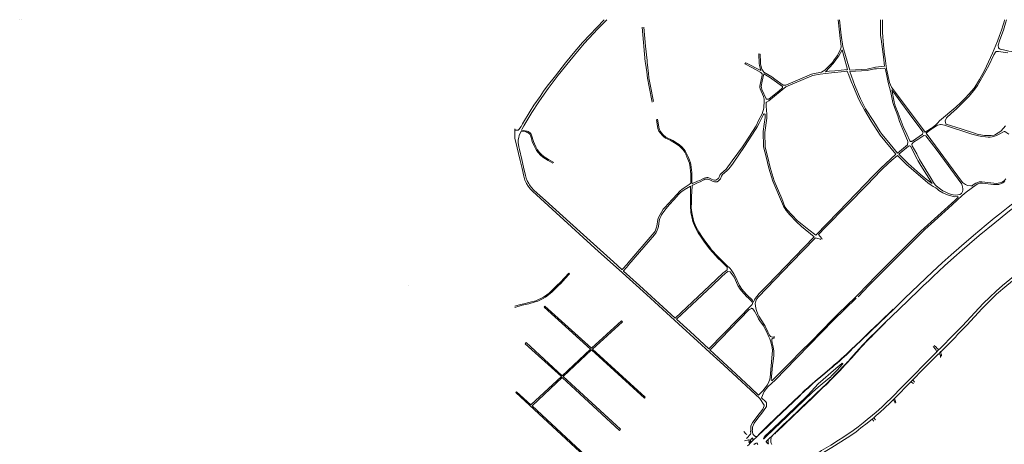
# Model space of a CAD drawing. Extents: x 145000 to 155000, y 457500 to 470000.
# Tile 212 of 256: x 145068 to 146921, y 466201 to 467000. Entities that reach past the tile are written whole.
import ezdxf

# ---------------------------------------------------------------- set-up
doc = ezdxf.new("R2010")
doc.units = 0
doc.header["$LTSCALE"] = 0.2
doc.header["$MEASUREMENT"] = 0
doc.layers.add('kant verharding', color=252, linetype='Continuous', lineweight=0)

msp = doc.modelspace()

# ---------------------------------------------------------------- linework, layer by layer
at = {"layer": 'kant verharding', "lineweight": 0}
for p, q in [((145067.6, 466999.9), (145067.6, 467000)), ((145070.1, 466999.9), (145070.1, 467000)), ((146239.6, 466985.8), (146245.4, 466921)), ((146245.4, 466921), (146245.6, 466917.9)), ((146248.8, 466922.9), (146249.1, 466919.8)), ((146000, 466776.5), (146000, 466794.3)), ((146786, 466797.3), (146784.1, 466796)), ((146786.9, 466795.6), (146785.3, 466794.5)), ((146791.8, 466801.5), (146786, 466797.3)), ((146793.7, 466800.2), (146786.9, 466795.6)), ((146795.9, 466801.5), (146793.7, 466800.2)), ((146370.3, 466700.1), (146373, 466698.9)), ((146341.1, 466691.5), (146343.7, 466692.7)), ((146341.3, 466694.7), (146343.8, 466695.8)), ((146368.1, 466697.9), (146370.6, 466696.6)), ((146212.6, 466541.6), (146211.3, 466539.9)), ((146213.6, 466538), (146214.7, 466539.4)), ((146101.3, 466522.9), (146102.9, 466521.5)), ((146396.2, 466526.9), (146393.8, 466524.9)), ((146398.4, 466524.5), (146396.2, 466522.9)), ((145798.8, 466500), (145798.8, 466500)), ((146441.2, 466454.5), (146441.5, 466454.8)), ((146200.8, 466433.2), (146202.5, 466431.5)), ((146657.9, 466391), (146657.5, 466390.5)), ((146658.5, 466390.4), (146658, 466389.9)), ((146793.1, 466383.4), (146789.6, 466387)), ((146793.1, 466383.4), (146795.3, 466381.2)), ((146648.1, 466380.3), (146637.8, 466368.7)), ((146793, 466373.6), (146797.8, 466378.5)), ((146797.3, 466370.8), (146802, 466375.4)), ((146797.3, 466370.8), (146800.7, 466369.4)), ((146797.8, 466378.5), (146800, 466380.6)), ((146798.6, 466380.1), (146800, 466380.6)), ((146801.7, 466373.5), (146803, 466376.4)), ((146802, 466375.4), (146803, 466376.4)), ((146509.9, 466346.4), (146511.5, 466347.9)), ((146560.1, 466315.3), (146554.2, 466309.8)), ((146554.7, 466309.2), (146560.6, 466314.7)), ((146714.6, 466287.2), (146745.7, 466318.7)), ((146745.7, 466318.7), (146749, 466322.1)), ((146745.7, 466318.7), (146750.6, 466315)), ((146752.3, 466317.6), (146749, 466322.1)), ((146713, 466285.5), (146714.6, 466287.2)), ((146713, 466285.5), (146715.8, 466278)), ((146717, 466279.6), (146714.6, 466287.2)), ((146672.5, 466248.4), (146675.6, 466251)), ((146672.5, 466248.4), (146675.9, 466244.5)), ((146679, 466246.9), (146675.6, 466251)), ((146444.2, 466226.7), (146444.4, 466234.2)), ((146457.4, 466216.8), (146446.7, 466206.5)), ((146447.4, 466233.2), (146447.2, 466227.5)), ((146449.2, 466218.8), (146449.7, 466218)), ((146475.7, 466208.8), (146487, 466219.6)), ((146487, 466219.6), (146488.7, 466221.2)), ((146436.2, 466212), (146437.2, 466213.2)), ((146443.7, 466208.3), (146442.2, 466208.5)), ((146443.5, 466203.8), (146442.3, 466205)), ((146447.1, 466213), (146447.3, 466212.8)), ((146453.4, 466215.7), (146453.7, 466215.7)), ((146453.4, 466202.7), (146453.6, 466202.7)), ((146455.5, 466203.3), (146455.9, 466203.3)), ((146456.6, 466203), (146457, 466202.4)), ((146476.6, 466208.2), (146476.6, 466208.4)), ((146477.4, 466202.5), (146477.1, 466203.5))]:
    msp.add_line(p, q, dxfattribs=at)
at = {"layer": 'kant verharding', "color": 7, "linetype": 'Continuous', "lineweight": 0}
msp.add_line((146697.2, 466430.1), (146697.5, 466429.8), dxfattribs=at)
at = {"layer": 'kant verharding', "lineweight": 0, "flags": 128}
for points in [[(146000, 466794.8), (146000, 466794.3), (146000.4, 466793.6), (146000.8, 466792.9), (146001.4, 466792.4), (146002.1, 466792.1), (146003.7, 466791.9), (146006.3, 466792.3), (146007.4, 466793.3), (146011.6, 466799.3), (146014.2, 466804), (146028.6, 466828), (146035.7, 466839.1), (146047.4, 466855.7), (146053.9, 466865.5), (146060.9, 466874.7), (146076.2, 466894.6), (146095.1, 466918.6), (146113.1, 466940.4), (146127.5, 466957.4), (146167.9, 467000)], [(146073.3, 466731.4), (146063.2, 466736.9), (146058.2, 466739.8), (146054.4, 466742.5), (146049.8, 466746.2), (146046.5, 466749.8), (146044.3, 466752.6), (146042, 466756), (146039.1, 466760.9), (146034.8, 466770.7), (146031.2, 466782.8), (146030.5, 466784.6), (146028.7, 466786.8), (146027, 466788.1), (146024.7, 466789.4), (146023.2, 466789.9), (146012.6, 466792.1), (146013.5, 466794.7), (146016.8, 466800.5), (146031.8, 466825.1), (146045.1, 466845.5), (146055.3, 466860.1), (146062.8, 466870.7), (146081.7, 466895.4), (146103.4, 466922.8), (146112.2, 466933), (146130.4, 466954.9), (146139.1, 466964.5), (146156.1, 466982.8), (146172.9, 467000)], [(146608.6, 467000), (146612.6, 466964.9), (146614.6, 466949.5), (146614.3, 466948.6), (146612.2, 466942.6), (146610.1, 466938.1), (146607.3, 466932.8), (146601.4, 466924.3), (146597.9, 466919.7), (146583.6, 466905), (146577.1, 466901.2), (146560.9, 466897.9), (146558.3, 466897.2), (146509.8, 466876.5), (146505, 466876.7), (146489.4, 466888.1), (146483.6, 466892.2), (146468.7, 466901), (146465, 466907.1), (146462.6, 466916.6), (146462.2, 466919.5), (146461.6, 466935.4), (146459.1, 466935.5), (146459.9, 466917.5), (146460.6, 466913.5), (146463, 466904.3), (146434.5, 466918.9), (146433.1, 466916.7), (146447.2, 466909.5), (146463.2, 466900.9), (146464.1, 466899.6), (146465.4, 466898.2), (146465.6, 466897.1), (146465.4, 466895.7), (146461.2, 466875.2), (146461.2, 466873.2), (146461.9, 466869.6), (146468.3, 466855.3), (146469.1, 466850.3), (146469.2, 466847.8), (146468.4, 466833.5), (146465.4, 466822.7), (146458.9, 466810), (146454, 466800), (146433.5, 466768.5), (146428.8, 466760.8), (146408.8, 466734.1), (146397.5, 466718.7), (146387.7, 466710.1), (146387.1, 466709.5)], [(146611.3, 467000), (146614.6, 466971), (146617.2, 466949.4), (146630.4, 466905.1), (146630.4, 466904.9), (146663.3, 466907), (146678.7, 466910.9), (146696.1, 466912.4), (146693.9, 466930.2), (146689.5, 466963.2), (146688.6, 466970.5), (146688.2, 466974.6), (146688.1, 466982.3), (146688.2, 467000)], [(146784.1, 466796), (146772.4, 466788.6), (146716.7, 466862.9), (146709, 466873.1), (146705.3, 466881.9), (146699.5, 466907.5), (146697.3, 466927.5), (146695.3, 466938.3), (146695, 466940.6), (146693.7, 466951.9), (146691.8, 466975.8), (146691.9, 467000)], [(146922.1, 467000), (146921.2, 466996.1), (146919.6, 466990.6), (146916.4, 466980.6), (146912.6, 466970.3), (146908.7, 466959.8), (146899, 466937.3), (146884.2, 466904.1), (146874.7, 466887.7), (146869.1, 466878.2), (146864.5, 466871.4), (146854.8, 466860.1), (146847.8, 466852.4), (146839.6, 466843.9), (146830.4, 466835.1), (146799.7, 466809.4), (146796.5, 466806.2), (146794.6, 466804)], [(146925.5, 467000), (146923.9, 466993.3), (146919.7, 466980.3), (146913.1, 466962.3), (146909.8, 466952.2), (146910.4, 466947.2), (146910.9, 466946.6), (146911.6, 466945.9), (146913.6, 466944.8), (146920.2, 466943), (146930, 466941), (146941.5, 466939.6), (146949.9, 466939), (146962.2, 466938.4), (146981.2, 466938.6), (146985.5, 466938.9), (146991.4, 466939.6), (146994.7, 466940.4), (146998, 466941.6), (147000, 466942.6)], [(146242.9, 466986), (146246.2, 466949.9), (146248.8, 466922.9)], [(146619.4, 466931.5), (146616.1, 466943.2), (146609.7, 466932.3), (146604.5, 466924.6), (146599.2, 466917.4), (146584.7, 466902.1), (146591.9, 466902.9), (146602.3, 466904), (146626.4, 466906), (146619.4, 466931.5)], [(146870.1, 466784.7), (146865.2, 466786.2), (146840, 466794.6), (146812.1, 466803.4), (146811.5, 466803.7), (146811.3, 466804.1), (146810.1, 466809.7), (146812.9, 466815.5), (146821.4, 466823.4), (146831.5, 466832.4), (146839.9, 466840.4), (146847.9, 466848.3), (146855.1, 466856), (146865.8, 466869.1), (146871, 466876.3), (146886.8, 466903.8), (146892, 466914.1), (146901.9, 466934), (146904.7, 466939), (146905.5, 466939.8), (146906.2, 466940), (146910.4, 466940.4), (146927.8, 466937.4)], [(146245.6, 466917.9), (146248.1, 466901.8), (146249.7, 466889.7), (146252.8, 466873.6), (146258.6, 466844.6)], [(146249.1, 466919.8), (146250.1, 466909.7), (146251.4, 466899.4), (146252.3, 466890.6), (146254.7, 466878), (146261.1, 466845.9)], [(146471, 466759.9), (146476.5, 466740.8), (146480.5, 466721.9), (146488.4, 466696.9), (146502.4, 466663.4), (146508.5, 466648.1), (146512.9, 466642.2), (146531.6, 466621.8), (146553.5, 466604.8), (146566.7, 466594.7), (146608.6, 466637.9), (146643.2, 466673.3), (146675.4, 466706.8), (146688.2, 466719.9), (146717.3, 466746.9), (146687.8, 466782.6), (146670.5, 466809), (146658.1, 466830.1), (146652.4, 466840.1), (146647.3, 466850), (146637.4, 466873.6), (146633.4, 466883.5), (146628.8, 466895.3), (146625.8, 466902.9), (146623.2, 466902.9), (146620.3, 466902.8), (146596, 466900.1), (146574.8, 466897.6), (146560.5, 466894.9), (146558.8, 466894.5), (146509.9, 466873.5), (146478.1, 466847.6), (146473.4, 466844.8), (146473.2, 466844.3), (146472.9, 466837.1), (146474.3, 466822.4), (146474.2, 466814.4), (146470.5, 466787.7), (146471, 466759.9)], [(146739.4, 466772.5), (146739.9, 466770.1), (146738.9, 466764.5), (146720.1, 466749.1), (146706.7, 466765.7), (146691.2, 466784.1), (146687.6, 466789), (146675.5, 466808.3), (146659.9, 466832.4), (146650.8, 466851.3), (146640.2, 466876.4), (146630.8, 466902.2), (146663.1, 466904.5), (146677.2, 466907.3), (146680.9, 466907.8), (146687.7, 466908.1), (146696.3, 466908.5), (146697.6, 466906.2), (146700, 466894.6), (146702.8, 466882.1), (146707.6, 466863), (146711.7, 466844.1), (146713.4, 466838.5), (146720.9, 466818.9), (146724.2, 466808.2), (146730.2, 466793.5), (146739.4, 466772.5)], [(146503.7, 466874.5), (146503.7, 466871.9), (146496.7, 466865.8), (146478.8, 466851.2), (146477.9, 466850.7), (146477.4, 466850.6), (146474.1, 466850.4), (146473.3, 466850.6), (146472.8, 466850.9), (146464.9, 466868.7), (146464, 466872.4), (146463.8, 466874.4), (146465.6, 466884.2), (146468.5, 466898.2), (146481.2, 466890.7), (146484, 466888.8), (146503.7, 466874.5)], [(146768.3, 466789.1), (146768.4, 466788.2), (146768.2, 466787.3), (146767.8, 466786.3), (146767.7, 466785.5), (146767.2, 466784.5), (146748.5, 466771.5), (146747.6, 466771.1), (146746.7, 466771), (146744.8, 466771), (146743.4, 466772.3), (146737.7, 466784.4), (146731.2, 466799.2), (146721.6, 466823.8), (146716.2, 466838.1), (146714.2, 466845.2), (146709.4, 466867.7), (146716.6, 466858.3), (146726.6, 466844.7), (146742.6, 466823.5), (146768.3, 466789.1)], [(146266.7, 466812.1), (146268.6, 466799), (146269.4, 466795.2), (146271.2, 466790.1), (146277, 466782.7), (146279.6, 466780), (146283.7, 466777.2), (146292.2, 466773.1), (146297.2, 466770.3), (146303.5, 466766.6), (146309.8, 466762), (146316.6, 466754.9), (146319.8, 466750.4), (146321.7, 466747.2), (146323.8, 466742.2), (146328.6, 466729.7), (146330, 466722), (146330.8, 466714.5), (146331.2, 466709.9), (146331.2, 466699.6), (146331.1, 466692.6), (146328.2, 466689.6), (146318.4, 466683.5), (146314.9, 466681.2), (146310.4, 466677.1), (146304.7, 466671.2), (146288.4, 466653.6), (146282.9, 466647.4), (146279.4, 466643.1), (146275.7, 466637.8), (146273.2, 466633.4), (146270.7, 466628.7), (146269.5, 466626.1), (146269, 466624), (146267.2, 466611.7), (146265.6, 466606), (146264.1, 466602.2), (146262.5, 466599.6), (146212.6, 466541.6)], [(146268.5, 466813.1), (146271.6, 466794.9), (146272.7, 466791.7), (146273.5, 466790.1), (146278.7, 466783.9), (146284.2, 466779.2), (146297.4, 466772.5), (146302.2, 466769.8), (146306.1, 466767.1), (146309, 466764.9), (146314.8, 466759.8), (146317.8, 466756.4), (146320.3, 466753.5), (146322.1, 466750.9), (146325.2, 466744.3), (146326.8, 466740.6), (146330.5, 466730.4), (146331.2, 466727.4), (146332.8, 466717.4), (146333.1, 466712.5), (146333.2, 466710), (146333.2, 466702.5), (146333.2, 466693.1), (146333.5, 466692.5), (146333.9, 466692.1), (146334.6, 466692), (146341.3, 466694.7)], [(146341.1, 466691.5), (146334.7, 466688.7), (146334, 466688.3), (146333.8, 466687.5), (146332.5, 466666.7), (146332.3, 466656), (146332.1, 466646.2), (146333.1, 466637), (146336.5, 466621.9), (146337.8, 466618.5), (146341.4, 466609.5), (146346.2, 466600.6), (146353.4, 466590.1), (146361.1, 466579.1), (146366.1, 466572.3), (146370.4, 466566.8), (146381.4, 466554.8), (146399.2, 466537.7), (146405.3, 466531.7), (146407.2, 466529.2), (146412.2, 466521.7), (146415, 466517.3), (146422.9, 466500), (146427.5, 466492.9), (146435.3, 466483.6), (146438, 466481), (146446.3, 466473.3), (146446.7, 466472.7), (146448.8, 466467.8), (146450.9, 466472.5), (146452.7, 466475.7), (146455.3, 466479), (146460.2, 466484.7), (146462.5, 466487.5), (146474.9, 466500), (146544.5, 466571.9), (146563.2, 466591.4), (146539.9, 466611.1), (146529.5, 466620.2), (146517.8, 466633), (146510.9, 466640.8), (146505.8, 466648.9), (146485.4, 466696.4), (146477.9, 466720.7), (146473.1, 466742), (146467.9, 466760.9), (146467.7, 466789.4), (146469.6, 466803.1), (146471.4, 466816.2), (146471.4, 466822.5)], [(146471.4, 466822.5), (146469.2, 466822.7), (146468.8, 466822.4), (146468.2, 466821.7), (146459.9, 466805.2), (146455.5, 466796.9), (146453.3, 466793.3), (146432.5, 466761.5), (146411.1, 466729.7), (146408, 466725.3), (146402.6, 466719.2), (146399.7, 466716.3), (146390.5, 466708.3), (146390, 466707.7), (146389, 466705.8), (146386.8, 466700.6), (146385, 466698.5), (146382.5, 466695.8), (146381.7, 466695.3), (146380.8, 466695), (146379.5, 466694.8), (146378.1, 466694.8), (146376.1, 466695), (146373.4, 466695.5), (146370.6, 466696.6)], [(146785.3, 466794.5), (146778.1, 466789.3), (146774.2, 466786.3), (146842.9, 466693.7), (146848.2, 466690), (146850.8, 466688.5), (146852, 466687.9), (146858.4, 466687.1), (146860.1, 466687.1), (146861, 466687.4), (146862.4, 466688.3), (146864.9, 466690.4), (146867.9, 466692.4), (146872.8, 466694.4), (146874.4, 466694.7), (146879.4, 466695), (146896.2, 466693), (146901.6, 466692.3), (146906.1, 466692), (146910.1, 466692.4), (146913, 466693.1), (146915.4, 466693.9), (146917.9, 466695), (146920.9, 466697), (146924.5, 466700.5)], [(146794.6, 466804), (146793.4, 466802.5), (146791.8, 466801.5)], [(146930, 466784.8), (146924.4, 466788.5), (146923.3, 466789.1), (146922.5, 466789.4), (146920.9, 466789.3), (146911.7, 466784.3), (146909.3, 466783.1), (146905, 466781.2), (146898.9, 466779.5), (146894.7, 466779), (146891.3, 466779.1), (146886.2, 466779.5), (146878.7, 466780.4), (146870.3, 466781.8), (146860.3, 466784.8), (146808.8, 466801.5), (146806, 466802.2), (146802.3, 466802.9), (146801.3, 466802.9), (146798.6, 466802.3), (146795.9, 466801.5)], [(146923.4, 466800.5), (146920.1, 466796), (146914.9, 466790.1), (146904.6, 466783.9), (146902.1, 466782.9), (146896.5, 466782), (146891.7, 466781.8), (146884.2, 466782.3), (146880.3, 466782.7), (146870.1, 466784.7)], [(146157.3, 466564), (146077.4, 466636.7), (146033.3, 466677.1), (146028.8, 466681.8), (146024.7, 466686.9), (146021.6, 466691.5), (146020.3, 466694), (146018.8, 466698.2), (146016.7, 466705.7), (146013.6, 466720.2), (146010.2, 466734.9), (146001.1, 466771.8), (146000, 466776.5)], [(146071.7, 466730), (146062.6, 466734.8), (146052.7, 466741.1), (146047.9, 466744.9), (146043.5, 466750.3), (146040.5, 466754), (146037.3, 466759.9), (146035.5, 466764), (146032.7, 466770.9), (146030.4, 466778.2), (146029.1, 466782.3), (146028.3, 466784.3), (146025.2, 466787.1), (146023.2, 466788), (146020.9, 466788.7), (146011.6, 466790.4), (146008.3, 466781.9), (146007.2, 466778.3), (146006.2, 466773.6), (146006.1, 466768.7), (146007.5, 466760.5), (146008.5, 466755.7), (146012.8, 466736.8), (146016.3, 466722.3), (146019.8, 466706.7), (146021.2, 466701.5), (146023, 466697), (146026, 466691.5), (146027.7, 466689), (146030.8, 466684.9), (146036.5, 466678.8), (146057.4, 466660), (146122.6, 466600.8), (146185.5, 466544.1), (146201.3, 466529.7), (146201.8, 466529.5), (146202.1, 466529.8), (146211.3, 466539.9)], [(146841.6, 466690.4), (146842.9, 466685.2), (146843.4, 466681.8), (146843.2, 466679.3), (146842.6, 466676.6), (146840.7, 466672.8), (146837.5, 466671), (146833.8, 466670.2), (146830.1, 466670), (146825.2, 466670.6), (146822.1, 466671.3), (146816.6, 466673.1), (146812.9, 466674.5), (146809.9, 466675.9), (146805.8, 466678.1), (146801.3, 466680.8), (146793.2, 466687.3), (146791.1, 466689.3), (146787.9, 466693.5), (146783.6, 466701), (146762, 466737), (146756.5, 466747.6), (146748.2, 466762.7), (146747.5, 466764.9), (146747.5, 466765.8), (146750.4, 466769.4), (146758.9, 466774.8), (146769.9, 466782), (146774, 466781.6), (146794.8, 466753.8), (146841.6, 466690.4)], [(146764.5, 466725.6), (146758.7, 466735), (146757.4, 466737.4), (146744.8, 466761.9), (146744.2, 466762.1), (146742.7, 466762.7), (146742.1, 466762.7), (146741.1, 466762.2), (146722.7, 466747.2), (146740.2, 466729.3), (146763.1, 466709.3), (146774.3, 466699.6), (146785.4, 466691.5), (146764.5, 466725.6)], [(146578.6, 466587.2), (146577.6, 466588.1), (146571.6, 466595.6), (146585.1, 466609.3), (146625.6, 466650.8), (146663.1, 466689.5), (146688.9, 466716.3), (146691.5, 466718.9), (146702.4, 466728.8), (146709.6, 466735.7), (146720.3, 466744.6), (146734, 466730.7), (146737.3, 466727.3), (146777.4, 466693.2), (146783.6, 466688.5), (146787.4, 466686.3), (146790.2, 466685), (146792.8, 466683.5), (146795.4, 466681.2), (146798.3, 466678.8), (146805.8, 466674.3), (146812.3, 466671.2), (146818.1, 466669), (146823, 466667.6), (146828.3, 466666.9), (146832.9, 466667), (146833.7, 466666.9), (146834.1, 466666.8), (146834.3, 466666), (146834.1, 466665.5), (146828, 466659.5), (146764.4, 466601.8), (146681, 466518.7), (146662.4, 466500), (146646.9, 466483.4), (146641.2, 466477.7), (146608.9, 466446.3), (146597.4, 466435.4), (146558.3, 466395.2), (146537.1, 466374.1), (146520.3, 466356.8), (146511.5, 466347.9)], [(146343.7, 466692.7), (146348.6, 466694.9), (146355.6, 466698.6), (146357.9, 466699.7), (146359.5, 466700), (146361.5, 466700.1), (146363.9, 466700), (146368.1, 466697.9)], [(146343.8, 466695.8), (146348.1, 466697.6), (146356.3, 466702), (146358.6, 466702.6), (146361.3, 466703), (146363.3, 466702.9), (146365.1, 466702.5), (146370.3, 466700.1)], [(146387.1, 466709.5), (146386.5, 466708.5), (146383.4, 466701.3), (146382.9, 466700.9), (146379.7, 466698.7), (146377.7, 466698), (146376.1, 466698), (146373, 466698.9)], [(147000, 466700.6), (146968.5, 466677.5), (146957.4, 466669.2), (146942.6, 466657.8), (146929, 466647.3), (146913.1, 466634.8), (146902.4, 466626.2), (146887.5, 466613.9), (146863.4, 466593.9), (146840.7, 466574.3), (146821.5, 466557.3), (146804.7, 466542.2), (146786.2, 466525.3), (146773.8, 466513.6), (146733.5, 466475.1), (146712.9, 466454.8)], [(146214.7, 466539.4), (146262.7, 466595.2), (146266, 466599.3), (146268.1, 466603.8), (146269.3, 466607.1), (146270.2, 466610.5), (146271.7, 466621.7), (146272.9, 466625.9), (146274.6, 466629.9), (146276.2, 466632.8), (146280.3, 466639.1), (146284.7, 466644.6), (146290.4, 466651.4), (146300.1, 466661.9), (146308.6, 466671.4), (146312, 466674.7), (146318.4, 466680), (146330.8, 466687), (146330.4, 466660.8), (146330.5, 466648.1), (146331.1, 466639.9), (146331.4, 466636.8), (146332.9, 466629.2), (146335.2, 466620.2), (146339.6, 466609.4), (146345.2, 466599.1), (146350.8, 466591), (146357.2, 466581.3), (146367.3, 466568.1), (146371.5, 466563.2), (146378.9, 466555), (146381.6, 466552.1), (146388.9, 466545), (146399.6, 466534.4), (146399.4, 466529.4), (146396.2, 466526.9)], [(146922.5, 466695.3), (146918.5, 466692.7), (146914.5, 466691), (146911.4, 466689.9), (146908.3, 466689.6), (146900.8, 466689.9), (146880.1, 466692.5), (146877.2, 466692.5), (146875.2, 466692.2), (146871.9, 466691.2), (146868.2, 466689.2), (146849.7, 466675.2), (146842.4, 466669.2), (146823.5, 466651.7), (146790.2, 466621.3), (146771.9, 466604.9), (146726.4, 466559.8), (146689, 466522.6), (146666.5, 466500), (146646, 466478.6)], [(146787.2, 466516.5), (146809, 466536.6), (146826.4, 466552.3), (146842.4, 466566.4), (146855.7, 466578), (146874.4, 466593.9), (146903.3, 466617.8), (146913.5, 466626), (146928.3, 466637.7), (146942.8, 466649.1), (146955.7, 466659), (146965.7, 466666.5), (146984.4, 466680.4), (147000, 466691.9)], [(146803, 466376.4), (146818, 466391.5), (146829.3, 466402.8), (146833.5, 466407.3), (146850.6, 466425), (146879.7, 466456.4), (146890.8, 466468), (146896.4, 466473.4), (146902.5, 466479.1), (146906.8, 466483.2), (146926, 466500), (146954.3, 466523.1), (146970.9, 466535.7), (146980.5, 466543.1), (147000, 466557.1), (147011.5, 466565.3), (147021.1, 466572.3), (147031.3, 466579.5), (147039.3, 466585.3), (147049.3, 466591), (147055.5, 466594.9), (147064.1, 466600.6), (147085.1, 466614.5), (147095.2, 466621.3)], [(146575.9, 466586.1), (146575.2, 466586.7), (146565.4, 466589.2), (146565.2, 466589.1), (146520.6, 466543.3), (146458.5, 466478.2), (146455.6, 466474.5), (146453.4, 466470.2), (146452.7, 466468.3), (146452.1, 466465.7), (146453.4, 466457), (146454.7, 466452.5), (146457.2, 466445.6), (146459.5, 466442), (146469.4, 466426.6), (146471.4, 466422.9), (146476.5, 466412.6), (146479.5, 466406.3), (146481.4, 466403.7), (146483.2, 466403.2), (146485.4, 466402.8), (146487.6, 466403.4), (146488.7, 466404)], [(146444.4, 466234.2), (146444.5, 466235.2), (146447.2, 466241.7), (146448.3, 466243.4), (146455.4, 466252.4), (146466.8, 466267.3), (146469.5, 466273.2), (146469.6, 466274), (146469.5, 466274.8), (146461, 466287.1), (146401.8, 466342.1), (146386.4, 466355.8), (146367.1, 466373.8), (146343.7, 466394.8), (146308.1, 466427.6), (146247.5, 466482.8), (146196, 466529.3), (146157.3, 466564)], [(146982.1, 466550.9), (146981.8, 466550.3), (146970.4, 466542.1), (146963.3, 466536.8), (146955.2, 466530.5), (146945.7, 466522.6), (146918.3, 466500), (146906.2, 466489.3), (146893.9, 466478.1), (146881.6, 466465.6), (146842.8, 466424), (146827.3, 466407.9), (146800, 466380.6)], [(146393.8, 466524.9), (146392.1, 466523.5), (146367.3, 466500), (146301.8, 466438.5), (146234.4, 466500), (146204.3, 466527), (146204.4, 466527.5), (146204.8, 466528.1), (146213.6, 466538)], [(146000, 466460.7), (146010.4, 466463.8), (146017.1, 466465.5), (146028.9, 466468.3), (146039.5, 466471.1), (146053.7, 466478.1), (146064.5, 466485.6), (146066.9, 466487.6), (146079.1, 466500), (146085.1, 466505.7), (146101.3, 466522.9)], [(146102.9, 466521.5), (146094.9, 466512.7), (146086.2, 466503.7), (146082.4, 466500), (146069.8, 466486.9), (146066.7, 466484.4), (146057.4, 466478.1), (146053, 466475.5), (146043.1, 466470.5), (146040.7, 466469.6), (146036.5, 466468.2), (146026.4, 466465.5), (146013.4, 466462.6), (146000, 466458.6)], [(146398.4, 466524.5), (146400.8, 466526.2), (146405.6, 466525.7), (146412.6, 466515.6), (146419.8, 466500), (146424.2, 466492.8), (146426.5, 466489.6), (146430.8, 466484.8), (146436.5, 466478.7), (146440.1, 466475.7), (146444.5, 466471.7), (146445.4, 466470.2), (146447.2, 466466.2), (146447.2, 466465), (146446.5, 466464), (146365.2, 466380.4), (146329.8, 466413.1), (146304.4, 466436.2), (146372.3, 466500), (146388.4, 466515.3), (146396.2, 466522.9)], [(146787.2, 466516.5), (146779.1, 466508.7), (146769.5, 466500), (146767.2, 466498), (146760.4, 466491.2), (146722.8, 466454.8), (146697.2, 466430.1)], [(146202.5, 466431.5), (146146.2, 466380.1), (146245.4, 466289.7), (146243.8, 466287.9), (146144.3, 466378.5), (146090.8, 466328.3), (146198.7, 466229.1), (146196.7, 466227), (146089.2, 466326.6), (146032.2, 466273.3), (146132.8, 466180.1), (146131.1, 466178.5), (146001.5, 466298.2), (146003.2, 466299.8), (146030.3, 466275), (146087.5, 466328.2), (146019.1, 466390.2), (146020.9, 466392.2), (146089.2, 466329.6), (146142.6, 466379.8), (146054.8, 466459.2), (146056.5, 466460.9), (146144.2, 466381.6), (146200.8, 466433.2)], [(146447.4, 466233.2), (146450.6, 466240.8), (146457.4, 466249.8), (146462.7, 466256.2), (146467, 466261.9), (146469.5, 466265.5), (146472.5, 466270.3), (146473.4, 466272.1), (146473.6, 466278.6), (146473.6, 466279), (146472.5, 466280.6), (146464.5, 466288.6), (146469.2, 466300.1), (146476.2, 466309.1), (146477.9, 466310.8), (146482.1, 466314), (146492.2, 466323.5), (146508.2, 466340.5), (146600, 466434.4), (146642.7, 466475.6)], [(146441.5, 466454.8), (146445.4, 466456.6), (146446.4, 466456.8), (146447.1, 466456.6), (146447.8, 466456), (146451, 466451.4), (146456.5, 466441.1), (146458.7, 466436.8), (146460.9, 466433.5), (146467.8, 466423.7), (146470.6, 466419.1), (146475.1, 466410.6), (146477.7, 466404.4), (146479.7, 466399.5), (146481.7, 466393.8), (146484, 466385.4), (146484.4, 466383), (146484.8, 466377.6), (146484.4, 466370.5), (146480.3, 466326.8), (146479.5, 466321.7), (146478.3, 466318.7), (146475.3, 466312.9), (146466.6, 466301.7), (146458.8, 466293.6), (146444.9, 466306.8), (146416.1, 466333.6), (146367.3, 466378.5), (146369.5, 466380.6), (146441.2, 466454.5)], [(146712.9, 466454.8), (146712.4, 466455.4), (146686.8, 466430.8), (146667.8, 466412.6), (146650.5, 466395.9), (146632.9, 466379.1)], [(146712.9, 466454.8), (146687.3, 466430.2), (146668.4, 466412), (146651.1, 466395.3), (146633.4, 466378.5)], [(146678, 466411.5), (146691.8, 466424.9), (146697.2, 466430.1)], [(146678.8, 466411.1), (146683.8, 466416.1), (146683.6, 466416.4), (146685, 466417.7), (146692.1, 466424.6), (146697.5, 466429.8)], [(146489.3, 466401.5), (146488.5, 466401.4), (146487.5, 466401.2), (146486.1, 466400.4), (146483.8, 466398.5), (146483.5, 466397.6), (146483.5, 466396.4), (146484.4, 466391.9), (146485.6, 466387), (146486.8, 466380.4), (146487.4, 466375.9), (146487.5, 466368.2), (146486.5, 466357.4), (146485.2, 466348.9), (146483.6, 466335.1), (146482.3, 466321.6), (146482.8, 466321.4), (146483.8, 466321.1), (146484.3, 466321.2), (146509.9, 466346.4)], [(146793, 466373.6), (146793.5, 466375.5), (146793.4, 466377.2), (146792.6, 466379.3), (146792.1, 466380.2), (146787.5, 466385)], [(146793, 466373.6), (146728.3, 466308.4), (146709.7, 466289.2), (146698.5, 466278.1), (146691, 466271), (146680, 466261.2), (146673.2, 466255.4), (146663.5, 466247.7), (146655.7, 466241.3), (146646, 466234), (146636.6, 466227), (146617.7, 466213.6), (146609.5, 466208.6), (146595.1, 466199.5), (146577.5, 466189), (146570.2, 466184.4), (146568.3, 466183)], [(146648.7, 466379.7), (146638.4, 466368.2), (146634.8, 466364.2), (146631.2, 466360.2)], [(146749, 466322.1), (146767.7, 466341.3), (146796.8, 466370.3), (146797.3, 466370.8)], [(146800.7, 466369.4), (146801.1, 466368.6), (146801.4, 466367.4), (146801.4, 466364.5)], [(146803.5, 466366.8), (146803.2, 466369), (146801.7, 466372.7), (146801.7, 466373.5)], [(146615.7, 466353.1), (146604.4, 466343.3), (146570.8, 466314.8), (146552.1, 466294.1), (146550.8, 466292.6), (146511.1, 466254.6), (146487.3, 466231.9), (146470.7, 466216)], [(146596.5, 466346.3), (146579.5, 466331.7), (146565.1, 466319.6)], [(146606.5, 466340.3), (146612, 466346.1), (146617.1, 466351.5)], [(146611.2, 466339.9), (146616.3, 466345.3), (146621.7, 466351.1)], [(146611.8, 466339.3), (146616.9, 466344.8), (146622, 466350.2), (146626.6, 466355.2), (146631.2, 466360.2)], [(146597, 466345.7), (146580, 466331.1), (146565.6, 466319)], [(146593.2, 466326.8), (146570.7, 466308.6), (146560.5, 466299), (146512.9, 466253.4), (146488.4, 466230), (146471.8, 466214.1), (146469, 466211.6)], [(146492.9, 466224.2), (146538.3, 466267.5), (146558.8, 466287.1), (146570.4, 466298.2), (146575.5, 466303.1), (146580.6, 466308.1), (146585.8, 466313.1), (146590.9, 466318.1)], [(146590.3, 466318.7), (146585.2, 466313.7), (146580, 466308.6), (146575, 466303.7), (146569.9, 466298.8), (146558.2, 466287.7)], [(146543.5, 466300.1), (146539.3, 466296.1), (146535, 466292.1), (146490.8, 466249.8), (146476.5, 466236.2), (146476.5, 466236.2), (146466.1, 466226.3), (146458.4, 466218.8), (146458.9, 466218.2)], [(146544.1, 466299.6), (146539.8, 466295.6), (146535.6, 466291.5), (146491.3, 466249.2), (146476.7, 466235.3), (146476.7, 466235.3), (146466.5, 466225.6), (146458.9, 466218.2)], [(146515.8, 466247.2), (146537.7, 466268.1), (146554.7, 466284.4), (146558.2, 466287.7)], [(146675.6, 466251), (146680.1, 466254.8), (146687.9, 466261.5), (146695.8, 466268.8), (146707, 466279.5), (146713, 466285.5)], [(146488.7, 466221.2), (146491.2, 466223.7), (146506, 466237.9), (146515.8, 466247.2)], [(146577.6, 466183.3), (146596.4, 466194.8), (146625.3, 466212.8), (146641.6, 466224), (146646.8, 466227.9), (146651.5, 466231.7), (146663.4, 466240.9), (146670, 466246.2), (146672.5, 466248.4)], [(146431.1, 466224.8), (146435.1, 466220.8), (146436.6, 466219.2)], [(146436.6, 466219.2), (146436.6, 466219.2)], [(146443, 466219.2), (146437.1, 466213.3)], [(146447.4, 466223.2), (146447.3, 466223.9), (146447.1, 466226.1), (146443.6, 466225.5), (146444, 466222), (146443.9, 466221.2)], [(146447.2, 466227.5), (146447.2, 466227.5)], [(146452.1, 466216.1), (146451.8, 466216.2), (146451.5, 466216.4), (146451.2, 466216.6), (146450.8, 466216.8)], [(146458.9, 466218.2), (146458.2, 466217.4), (146457.4, 466216.8)], [(146485, 466217.5), (146487.1, 466219.6), (146487, 466219.6)], [(146488.7, 466221.2), (146488.9, 466221), (146489.3, 466220.7), (146492.1, 466223.4), (146492.9, 466224.2)], [(146432.5, 466207.3), (146440.7, 466209.3), (146441.2, 466206.3)], [(146438.2, 466198.1), (146440.9, 466200.8), (146442, 466201.9)], [(146440.8, 466209.8), (146440.8, 466210), (146440.6, 466210)], [(146442, 466201.9), (146441.7, 466202.1)], [(146442, 466201.9), (146445.5, 466205.4)], [(146443.8, 466204), (146443.2, 466204.6), (146442.7, 466205.3)], [(146444.2, 466209.6), (146445.9, 466211.6), (146447.1, 466212.9), (146447.4, 466212.7), (146447.7, 466212.1)], [(146445.5, 466205.4), (146444.6, 466206.4), (146444.2, 466206.8)], [(146445.5, 466205.4), (146446.5, 466206.3), (146446.7, 466206.5)], [(146449.9, 466200.5), (146450.4, 466200.9), (146450.8, 466201.2)], [(146472.9, 466206.1), (146473, 466206.1), (146475.7, 466208.8)], [(146476.6, 466201.9), (146475.2, 466203.3), (146474.7, 466203.8), (146473, 466205.4)]]:
    msp.add_lwpolyline(points, dxfattribs=at)
at = {"layer": 'kant verharding', "lineweight": 0}
for centre, radius, start, end in [((147260.8, 465821.5), 829.3, 134.6448, 136.6299), ((147202.3, 465877.5), 747.5, 134.4519, 136.6781), ((147100.4, 465975.7), 606.9, 136.8807, 138.1846), ((147100.3, 465975.7), 606, 136.8787, 138.1826), ((146259.1, 466756.2), 531.8, 309.4605, 314.7476), ((146797.8, 466383.3), 3.26, 219.6918, 285.2343), ((146616.3, 466352.4), 0.951, 38.9055, 132.841), ((146616.3, 466352.2), 1.12, 359.6836, 42.2392), ((146616.2, 466352.2), 1.13, 322.0702, 0.0763), ((146005.1, 466918.8), 834.6, 314.8116, 316.1123), ((147169, 465626.6), 919.2, 131.9856, 132.8862), ((146707.7, 466149.1), 222.3, 129.9021, 131.6305), ((146437.7, 466223), 6.5, 324.8959, 344.3546), ((146457.6, 466224.9), 10.4, 189.5748, 215.8608), ((146454.3, 466221.3), 5.62, 215.9421, 232.1662), ((146454.2, 466221), 5.37, 265.6916, 307.4023), ((146494.3, 466209.1), 12.5, 137.9151, 165.9155), ((146444.8, 466205.9), 4.66, 187.6445, 193.8262), ((146446.5, 466206.6), 6.53, 196.4676, 223.0742), ((146445.8, 466208.3), 2.14, 158.5777, 180.0684), ((146445.4, 466208.4), 1.75, 135.1563, 156.4785), ((146442.7, 466210.1), 5.36, 318.5019, 332.5126), ((146442.8, 466210), 5.2, 332.1413, 349.6875), ((146441.5, 466210.1), 6.52, 351.4594, 18.6211), ((146454.2, 466220.9), 5.25, 246.7726, 261.2413), ((146468.6, 466211.9), 0.465, 156.0889, 211.1136), ((146478.4, 466208.3), 10.9, 148.4686, 160.0349), ((146468.6, 466211.9), 0.519, 213.9296, 323.0877), ((146478.4, 466208.3), 10.9, 135.216, 148.4798), ((146473.3, 466205.8), 0.476, 143.9991, 230.4471), ((146476, 466208.4), 0.496, 46.0371, 128.6226), ((146476, 466208.4), 0.557, 3.9175, 48.8975), ((146476.9, 466202.3), 0.481, 227.9185, 285.3309), ((146476.9, 466202.3), 0.496, 285.7194, 21.568), ((146497.1, 466208.1), 15.4, 164.8909, 182.4099), ((146498.3, 466208), 16.7, 181.7259, 197.7265), ((146494.4, 466207.3), 12.8, 200.2519, 212.5408)]:
    msp.add_arc(centre, radius, start, end, dxfattribs=at)
at = {"layer": 'kant verharding', "lineweight": 0, "extrusion": (0, 0, -1)}
for centre, radius, start, end in [((-146258.9, 466756.4), 531.2, 225.2527, 230.5395), ((-145726.4, 467185.1), 1223.6, 221.8516, 222.9711), ((-145962.6, 466957.6), 895.7, 224.5116, 225.504), ((-145955.3, 466964.8), 906.7, 224.5147, 225.4958), ((-145852.9, 467063.8), 1048.3, 223.6762, 224.4524), ((-145853.1, 467063.7), 1049, 223.6768, 224.4532), ((-147172.1, 465623.2), 922.9, 47.1237, 48.014), ((-146707.6, 466149.3), 221.3, 48.3707, 50.0989), ((-146442.5, 466205.1), 0.23, 339.1525, 51.2834), ((-146442.5, 466205.1), 0.23, 51.4959, 127.6971), ((-146443.6, 466203.9), 0.223, 234.2157, 303.0564), ((-146446, 466208.3), 2.29, 320.0586, 359.308), ((-146443.6, 466203.9), 0.223, 157.1944, 234.1855), ((-146457, 466193.1), 10.2, 52.6563, 61.1567), ((-146457.1, 466193), 10.3, 61.1644, 69.0834), ((-146457.9, 466191.4), 12.1, 69.2382, 78.6165), ((-146455.7, 466201.9), 1.38, 95.8027, 127.2002), ((-146455.2, 466201.3), 2.11, 150.1635, 228.2724), ((-146494.3, 466207.9), 17.7, 345.6476, 1.0216)]:
    msp.add_arc(centre, radius, start, end, dxfattribs=at)

doc.saveas('drawing.dxf')
